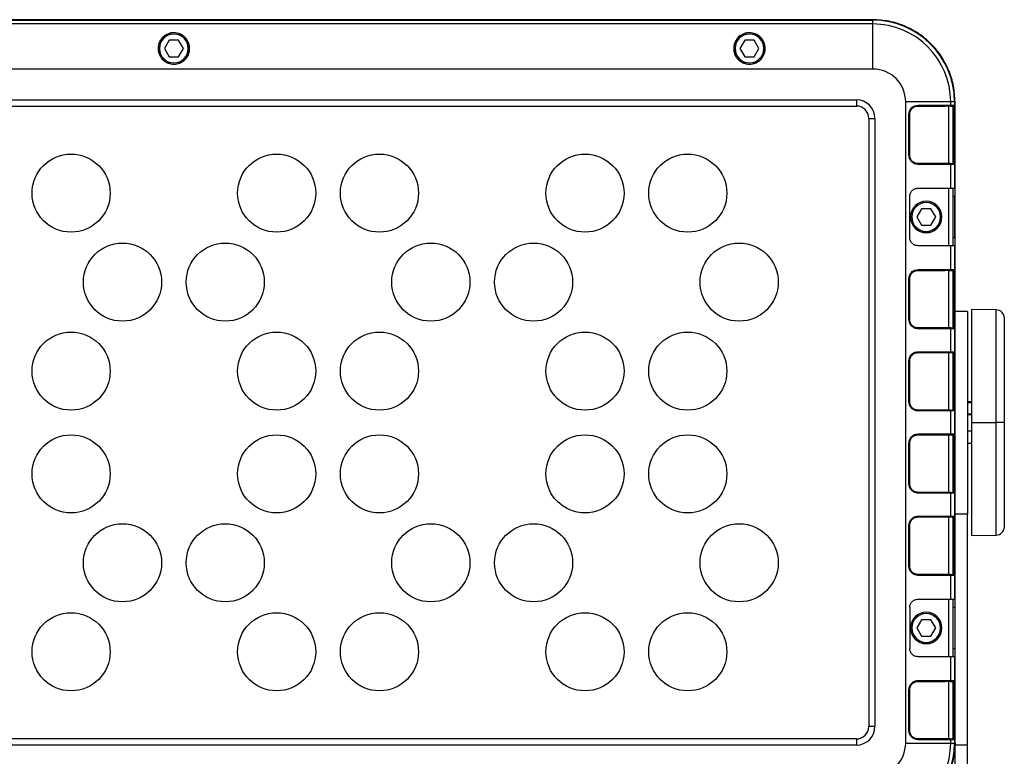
# Model space of a CAD drawing. Header units: millimetres. Extents: x -400 to 1650, y 544 to 1669.
# Tile 8 of 33: x 210 to 449, y 1008 to 1187. Entities that reach past the tile are written whole.
import ezdxf

# ---------------------------------------------------------------- set-up
doc = ezdxf.new("R2010")
doc.units = ezdxf.units.MM

# ---------------------------------------------------------------- blocks, each defined once
blk = doc.blocks.new('Drawing View8')
at = {"color": 7, "linetype": 'Continuous', "lineweight": 25}
for p, q in [((-19.73, 174.96), (-359.73, 174.96)), ((-359.73, 174.84), (-19.73, 174.84)), ((-19.73, 174.84), (-19.73, 174.96)), ((-19.73, 173.92), (-19.73, 174.84)), ((-19.73, 173.92), (-359.73, 173.92)), ((-19.73, 162.96), (-19.73, 173.92)), ((-193.56, 168.09), (-193.56, 167.96)), ((-193.56, 167.96), (-193.54, 167.96)), ((-190.89, 169.96), (-192.04, 167.96)), ((-192.04, 167.96), (-190.89, 165.96)), ((-188.58, 169.96), (-190.89, 169.96)), ((-187.42, 167.96), (-188.58, 169.96)), ((-188.58, 165.96), (-187.42, 167.96)), ((-185.9, 167.96), (-185.92, 167.96)), ((-185.9, 167.96), (-185.9, 168.09)), ((-53.56, 168.09), (-53.56, 167.96)), ((-53.56, 167.96), (-53.54, 167.96)), ((-50.89, 169.96), (-52.04, 167.96)), ((-52.04, 167.96), (-50.89, 165.96)), ((-48.58, 169.96), (-50.89, 169.96)), ((-47.42, 167.96), (-48.58, 169.96)), ((-48.58, 165.96), (-47.42, 167.96)), ((-45.9, 167.96), (-45.92, 167.96)), ((-45.9, 167.96), (-45.9, 168.09)), ((-190.89, 165.96), (-188.58, 165.96)), ((-50.89, 165.96), (-48.58, 165.96)), ((-19.73, 162.96), (-359.73, 162.96)), ((-355.73, 155.46), (-23.73, 155.46)), ((-355.73, 153.96), (-23.73, 153.96)), ((-23.73, 155.46), (-23.73, 153.96)), ((-11.73, -1.04), (-11.73, 154.96)), ((-0.77, 154.96), (-11.73, 154.96)), ((-8.73, 153.96), (-2.14, 153.96)), ((-8.72, 154.16), (-0.77, 154.16)), ((-2.14, 153.96), (-1.23, 153.98)), ((-1.23, 139.95), (-1.23, 153.98)), ((-0.77, 154.16), (-0.77, 154.96)), ((0.14, 154.96), (-0.77, 154.96)), ((-0.77, 154.16), (0.14, 154.16)), ((-0.23, 153.96), (-0.23, 139.96)), ((0, 153.96), (-0.06, 153.96)), ((0.14, 154.96), (0.14, 154.16)), ((0.27, 154.96), (0.14, 154.96)), ((0.2, 154.16), (0.14, 154.16)), ((0.27, -1.04), (0.27, 154.96)), ((-20.73, 150.96), (-20.73, 2.96)), ((-20.73, 150.96), (-19.23, 150.96)), ((-19.23, 150.96), (-19.23, 2.96)), ((-10.92, 141.96), (-10.92, 151.96)), ((-10.73, 151.96), (-10.92, 151.96)), ((-10.73, 141.96), (-10.73, 151.96)), ((0.02, 151.96), (-0.23, 151.96)), ((0.02, 151.96), (0.02, 141.96)), ((0.22, 151.96), (0.02, 151.96)), ((0.22, 141.96), (0.22, 151.96)), ((-10.92, 141.96), (-10.73, 141.96)), ((-0.23, 141.96), (0.02, 141.96)), ((0.02, 141.96), (0.22, 141.96)), ((-2.14, 139.96), (-8.73, 139.96)), ((-0.77, 139.76), (-8.72, 139.76)), ((-1.23, 139.95), (-2.14, 139.96)), ((-0.77, 133.96), (-0.77, 139.76)), ((0.14, 139.76), (-0.77, 139.76)), ((-0.06, 139.96), (0, 139.96)), ((0.2, 139.76), (0.14, 139.76)), ((0.14, 139.76), (0.14, 133.96)), ((-10.73, 121.96), (-10.73, 131.96)), ((-8.73, 133.96), (-0.77, 133.96)), ((-1.23, 119.96), (-1.23, 133.96)), ((-0.77, 133.96), (0.14, 133.96)), ((-0.23, 133.96), (-0.23, 119.96)), ((0.22, 131.96), (-0.23, 131.96)), ((0.14, 133.96), (0.2, 133.96)), ((0.22, 121.96), (0.22, 131.96)), ((-10.55, 126.96), (-10.54, 126.96)), ((-7.89, 128.96), (-9.04, 126.96)), ((-9.04, 126.96), (-7.89, 124.96)), ((-5.58, 128.96), (-7.89, 128.96)), ((-4.42, 126.96), (-5.58, 128.96)), ((-5.58, 124.96), (-4.42, 126.96)), ((-2.91, 126.96), (-2.92, 126.96)), ((-7.89, 124.96), (-5.58, 124.96)), ((-0.77, 119.96), (-8.73, 119.96)), ((-0.77, 114.16), (-0.77, 119.96)), ((0.14, 119.96), (-0.77, 119.96)), ((-0.23, 121.96), (0.22, 121.96)), ((0.14, 119.96), (0.14, 114.16)), ((0.14, 119.96), (0.2, 119.96)), ((-8.73, 113.96), (-2.14, 113.96)), ((-8.72, 114.16), (-0.77, 114.16)), ((-2.14, 113.96), (-1.23, 113.98)), ((-1.23, 99.95), (-1.23, 113.98)), ((-0.77, 114.16), (0.14, 114.16)), ((-0.23, 113.96), (-0.23, 99.96)), ((0, 113.96), (-0.06, 113.96)), ((0.2, 114.16), (0.14, 114.16)), ((-10.92, 101.96), (-10.92, 111.96)), ((-10.73, 111.96), (-10.92, 111.96)), ((-10.73, 101.96), (-10.73, 111.96)), ((0.02, 111.96), (-0.23, 111.96)), ((0.02, 111.96), (0.02, 101.96)), ((0.22, 111.96), (0.02, 111.96)), ((0.22, 101.96), (0.22, 111.96)), ((3.27, 103.96), (0.27, 103.96)), ((3.27, 103.96), (3.27, 54.63)), ((10.3, 104.36), (4.27, 104.46)), ((4.27, 104.46), (4.27, 76.96)), ((10.3, 77.08), (10.3, 104.36)), ((-10.92, 101.96), (-10.73, 101.96)), ((-0.23, 101.96), (0.02, 101.96)), ((0.02, 101.96), (0.22, 101.96)), ((12.27, 77.07), (12.27, 102.36)), ((-2.14, 99.96), (-8.73, 99.96)), ((-0.77, 99.76), (-8.72, 99.76)), ((-1.23, 99.95), (-2.14, 99.96)), ((-0.77, 94.16), (-0.77, 99.76)), ((0.14, 99.76), (-0.77, 99.76)), ((-0.06, 99.96), (0, 99.96)), ((0.14, 99.76), (0.14, 94.16)), ((0.2, 99.76), (0.14, 99.76)), ((-8.73, 93.96), (-2.14, 93.96)), ((-8.72, 94.16), (-0.77, 94.16)), ((-2.14, 93.96), (-1.23, 93.98)), ((-1.23, 79.95), (-1.23, 93.98)), ((-0.77, 94.16), (0.14, 94.16)), ((-0.23, 93.96), (-0.23, 79.96)), ((0, 93.96), (-0.06, 93.96)), ((0.2, 94.16), (0.14, 94.16)), ((-10.92, 81.96), (-10.92, 91.96)), ((-10.73, 91.96), (-10.92, 91.96)), ((-10.73, 81.96), (-10.73, 91.96)), ((0.02, 91.96), (-0.23, 91.96)), ((0.02, 91.96), (0.02, 81.96)), ((0.22, 91.96), (0.02, 91.96)), ((0.22, 81.96), (0.22, 91.96)), ((-10.92, 81.96), (-10.73, 81.96)), ((-0.23, 81.96), (0.02, 81.96)), ((0.02, 81.96), (0.22, 81.96)), ((4.27, 81.96), (3.27, 81.96)), ((3.27, 81.79), (4.27, 81.79)), ((-2.14, 79.96), (-8.73, 79.96)), ((-0.77, 79.76), (-8.72, 79.76)), ((-1.23, 79.95), (-2.14, 79.96)), ((-0.77, 74.16), (-0.77, 79.76)), ((0.14, 79.76), (-0.77, 79.76)), ((-0.06, 79.96), (0, 79.96)), ((0.14, 79.76), (0.14, 74.16)), ((0.2, 79.76), (0.14, 79.76)), ((4.27, 78.96), (3.27, 78.96)), ((3.27, 78.89), (4.27, 78.89)), ((4.27, 76.96), (10.3, 76.96)), ((4.27, 76.96), (4.27, 49.46)), ((10.3, 76.96), (10.3, 77.08)), ((10.3, 49.57), (10.3, 76.96)), ((12.27, 76.96), (12.27, 77.07)), ((12.27, 51.57), (12.27, 76.96)), ((3.27, 74.96), (4.27, 74.96)), ((-10.92, 61.96), (-10.92, 71.96)), ((-10.73, 71.96), (-10.92, 71.96)), ((-10.73, 61.96), (-10.73, 71.96)), ((-8.73, 73.96), (-2.14, 73.96)), ((-8.72, 74.16), (-0.77, 74.16)), ((-2.14, 73.96), (-1.23, 73.98)), ((-1.23, 59.95), (-1.23, 73.98)), ((-0.77, 74.16), (0.14, 74.16)), ((-0.23, 73.96), (-0.23, 59.96)), ((0.02, 71.96), (-0.23, 71.96)), ((0, 73.96), (-0.06, 73.96)), ((0.02, 71.96), (0.02, 61.96)), ((0.22, 71.96), (0.02, 71.96)), ((0.2, 74.16), (0.14, 74.16)), ((0.22, 61.96), (0.22, 71.96)), ((3.27, 71.96), (4.27, 71.96)), ((-10.92, 61.96), (-10.73, 61.96)), ((-2.14, 59.96), (-8.73, 59.96)), ((-1.23, 59.95), (-2.14, 59.96)), ((-0.23, 61.96), (0.02, 61.96)), ((-0.06, 59.96), (0, 59.96)), ((0.02, 61.96), (0.22, 61.96)), ((-0.77, 59.76), (-8.72, 59.76)), ((-0.77, 54.16), (-0.77, 59.76)), ((0.14, 59.76), (-0.77, 59.76)), ((0.14, 59.76), (0.14, 54.16)), ((0.2, 59.76), (0.14, 59.76)), ((-8.73, 53.96), (-2.14, 53.96)), ((-8.72, 54.16), (-0.77, 54.16)), ((-2.14, 53.96), (-1.23, 53.98)), ((-1.23, 39.95), (-1.23, 53.98)), ((-0.77, 54.16), (0.14, 54.16)), ((-0.23, 53.96), (-0.23, 39.96)), ((0, 53.96), (-0.06, 53.96)), ((0.2, 54.16), (0.14, 54.16)), ((3.27, 54.63), (0.27, 54.63)), ((3.27, -1.54), (3.27, 54.63)), ((-10.92, 41.96), (-10.92, 51.96)), ((-10.73, 51.96), (-10.92, 51.96)), ((-10.73, 41.96), (-10.73, 51.96)), ((0.02, 51.96), (-0.23, 51.96)), ((0.02, 51.96), (0.02, 41.96)), ((0.22, 51.96), (0.02, 51.96)), ((0.22, 41.96), (0.22, 51.96)), ((4.27, 49.46), (10.3, 49.57)), ((-10.92, 41.96), (-10.73, 41.96)), ((-0.23, 41.96), (0.02, 41.96)), ((0.02, 41.96), (0.22, 41.96)), ((-2.14, 39.96), (-8.73, 39.96)), ((-0.77, 39.76), (-8.72, 39.76)), ((-1.23, 39.95), (-2.14, 39.96)), ((-0.77, 33.96), (-0.77, 39.76)), ((0.14, 39.76), (-0.77, 39.76)), ((-0.06, 39.96), (0, 39.96)), ((0.14, 39.76), (0.14, 33.96)), ((0.2, 39.76), (0.14, 39.76)), ((-8.73, 33.96), (-0.77, 33.96)), ((-1.23, 19.96), (-1.23, 33.96)), ((-0.77, 33.96), (0.14, 33.96)), ((-0.23, 33.96), (-0.23, 19.96)), ((0.14, 33.96), (0.2, 33.96)), ((-10.73, 31.96), (-10.73, 21.96)), ((0.22, 31.96), (-0.23, 31.96)), ((0.22, 31.96), (0.22, 21.96)), ((-7.89, 28.96), (-9.04, 26.96)), ((-5.58, 28.96), (-7.89, 28.96)), ((-4.42, 26.96), (-5.58, 28.96)), ((-10.55, 26.96), (-10.54, 26.96)), ((-9.04, 26.96), (-7.89, 24.96)), ((-5.58, 24.96), (-4.42, 26.96)), ((-2.91, 26.96), (-2.92, 26.96)), ((-7.89, 24.96), (-5.58, 24.96)), ((-0.23, 21.96), (0.22, 21.96)), ((-0.77, 19.96), (-8.73, 19.96)), ((-0.77, 14.16), (-0.77, 19.96)), ((0.14, 19.96), (-0.77, 19.96)), ((0.14, 19.96), (0.14, 14.16)), ((0.14, 19.96), (0.2, 19.96)), ((-8.73, 13.96), (-2.14, 13.96)), ((-8.72, 14.16), (-0.77, 14.16)), ((-2.14, 13.96), (-1.23, 13.98)), ((-1.23, -0.05), (-1.23, 13.98)), ((-0.77, 14.16), (0.14, 14.16)), ((-0.23, 13.96), (-0.23, -0.04)), ((0, 13.96), (-0.06, 13.96)), ((0.2, 14.16), (0.14, 14.16)), ((-10.92, 1.96), (-10.92, 11.96)), ((-10.73, 11.96), (-10.92, 11.96)), ((-10.73, 1.96), (-10.73, 11.96)), ((0.02, 11.96), (-0.23, 11.96)), ((0.02, 11.96), (0.02, 1.96)), ((0.22, 11.96), (0.02, 11.96)), ((0.22, 1.96), (0.22, 11.96)), ((-19.23, 2.96), (-20.73, 2.96)), ((-10.92, 1.96), (-10.73, 1.96)), ((-0.23, 1.96), (0.02, 1.96)), ((0.02, 1.96), (0.22, 1.96)), ((-23.73, -0.04), (-355.73, -0.04)), ((-23.73, -1.54), (-355.73, -1.54)), ((-23.73, -0.04), (-23.73, -1.54)), ((-11.73, -1.04), (-0.77, -1.04)), ((-2.14, -0.04), (-8.73, -0.04)), ((-0.77, -0.24), (-8.72, -0.24)), ((-1.23, -0.05), (-2.14, -0.04)), ((-0.77, -1.04), (-0.77, -0.24)), ((0.14, -0.24), (-0.77, -0.24)), ((-0.77, -1.04), (0.14, -1.04)), ((-0.06, -0.04), (0, -0.04)), ((0.14, -0.24), (0.14, -1.04)), ((0.2, -0.24), (0.14, -0.24)), ((0.14, -1.04), (0.27, -1.04)), ((0.27, -1.04), (0.27, -1.54)), ((3.27, -1.54), (0.27, -1.54)), ((0.27, -73.04), (0.27, -1.54)), ((3.27, -73.04), (3.27, -1.54))]:
    blk.add_line(p, q, dxfattribs=at)
at = {"color": 7, "linetype": 'Continuous', "lineweight": 25, "flags": 128}
blk.add_lwpolyline([(12.27, 76.96), (12.23, 76.96), (12.12, 76.96), (11.94, 76.96), (11.69, 76.96), (11.4, 76.96), (11.06, 76.96), (10.69, 76.96), (10.3, 76.96)], dxfattribs=at)
at = {"color": 7, "linetype": 'Continuous', "lineweight": 25}
for centre in [(-214.73, 132.76), (-164.73, 132.76), (-139.73, 132.76), (-89.73, 132.76), (-64.73, 132.76), (-202.23, 111.11), (-177.23, 111.11), (-127.23, 111.11), (-102.23, 111.11), (-52.23, 111.11), (-214.73, 89.46), (-164.73, 89.46), (-139.73, 89.46), (-89.73, 89.46), (-64.73, 89.46), (-214.73, 64.46), (-164.73, 64.46), (-139.73, 64.46), (-89.73, 64.46), (-64.73, 64.46), (-202.23, 42.81), (-177.23, 42.81), (-127.23, 42.81), (-102.23, 42.81), (-52.23, 42.81), (-214.73, 21.16), (-164.73, 21.16), (-139.73, 21.16), (-89.73, 21.16), (-64.73, 21.16)]:
    blk.add_circle(centre, 9.5, dxfattribs=at)
for centre, radius, start, end in [((-19.73, 154.96), 19.88, 360, 90), ((-19.73, 154.96), 18.96, 0, 90), ((-189.73, 167.96), 3.81, 360, 180), ((-189.73, 167.96), 3.5, 0, 180), ((-49.73, 167.96), 3.81, 360, 180), ((-49.73, 167.96), 3.5, 0, 180), ((-189.73, 167.96), 3.81, 180, 360), ((-189.73, 167.96), 3.5, 180, 0), ((-49.73, 167.96), 3.81, 180, 360), ((-49.73, 167.96), 3.5, 180, 0), ((-19.73, 154.96), 8, 0, 90), ((-23.73, 150.96), 4.5, 0, 90), ((-23.73, 150.96), 3, 360, 90), ((-9.33, 154.11), 0.617, 345.8859, 4.6195), ((-0.06, 154.16), 0.2, 270.0012, 0.001), ((0, 154.16), 0.2, 270.0011, 0.0003), ((-9.33, 139.81), 0.617, 355.3805, 14.1141), ((-0.06, 139.76), 0.2, 359.9989, 89.9988), ((0, 139.76), 0.2, 359.9996, 89.9989), ((-6.73, 126.96), 3.82, 0, 180), ((-6.73, 126.96), 3.81, 360, 180), ((-6.73, 126.96), 3.5, 0, 180), ((-6.73, 126.96), 3.82, 180, 0), ((-6.73, 126.96), 3.81, 180, 360), ((-6.73, 126.96), 3.5, 180, 0), ((-9.33, 114.11), 0.617, 345.8859, 4.6195), ((-0.06, 114.16), 0.2, 270.0012, 0.001), ((0, 114.16), 0.2, 270.0011, 0.0003), ((10.27, 102.36), 2, 0, 89), ((-9.33, 99.81), 0.617, 355.3805, 14.1141), ((-0.06, 99.76), 0.2, 359.9989, 89.9988), ((0, 99.76), 0.2, 359.9996, 89.9989), ((-9.33, 94.11), 0.617, 345.8859, 4.6195), ((-0.06, 94.16), 0.2, 270.0012, 0.001), ((0, 94.16), 0.2, 270.0011, 0.0003), ((-9.33, 79.81), 0.617, 355.3805, 14.1141), ((-0.06, 79.76), 0.2, 359.9989, 89.9988), ((0, 79.76), 0.2, 359.9996, 89.9989), ((-9.33, 74.11), 0.617, 345.8859, 4.6195), ((-0.06, 74.16), 0.2, 270.0012, 0.001), ((0, 74.16), 0.2, 270.0011, 0.0003), ((-9.33, 59.81), 0.617, 355.3805, 14.114), ((-0.06, 59.76), 0.2, 359.9989, 89.9988), ((0, 59.76), 0.2, 359.9996, 89.9989), ((-9.33, 54.11), 0.617, 345.8859, 4.6195), ((-0.06, 54.16), 0.2, 270.0012, 0.001), ((0, 54.16), 0.2, 270.0011, 0.0003), ((10.27, 51.57), 2, 271, 0), ((-9.33, 39.81), 0.617, 355.3805, 14.114), ((-0.06, 39.76), 0.2, 359.9989, 89.9988), ((0, 39.76), 0.2, 359.9996, 89.9989), ((-6.73, 26.96), 3.82, 0, 180), ((-6.73, 26.96), 3.81, 360, 180), ((-6.73, 26.96), 3.5, 0, 180), ((-6.73, 26.96), 3.82, 180, 0), ((-6.73, 26.96), 3.81, 180, 360), ((-6.73, 26.96), 3.5, 180, 0), ((-9.33, 14.11), 0.617, 345.8859, 4.6195), ((-0.06, 14.16), 0.2, 270.0012, 0.001), ((0, 14.16), 0.2, 270.0011, 0.0003), ((-23.73, 2.96), 4.5, 270, 360), ((-23.73, 2.96), 3, 270, 360), ((-19.73, -1.04), 8, 270, 0), ((-19.73, -1.04), 18.96, 270, 0), ((-19.73, -1.04), 19.88, 270, 0), ((-9.33, -0.19), 0.617, 355.3805, 14.114), ((-0.06, -0.24), 0.2, 359.9989, 89.9988), ((0, -0.24), 0.2, 359.9996, 89.9989)]:
    blk.add_arc(centre, radius, start, end, dxfattribs=at)
for points in [[(0.27, 154.96), (0.19, 156.27), (0.04, 158.89), (-1.14, 162.67), (-2.99, 166.15), (-5.5, 169.2), (-8.55, 171.7), (-12.03, 173.55), (-15.81, 174.74), (-18.42, 174.89), (-19.73, 174.96)], [(-19.73, -21.04), (-18.42, -20.96), (-15.81, -20.81), (-12.03, -19.62), (-8.55, -17.78), (-5.5, -15.27), (-2.99, -12.22), (-1.14, -8.74), (0.04, -4.96), (0.19, -2.35), (0.27, -1.04)]]:
    blk.add_open_spline(points, degree=3, dxfattribs=at)
for points, knots in [([(-185.9, 168.09), (-185.93, 168.38), (-185.99, 168.93), (-186.35, 169.84), (-187.04, 170.8), (-188.22, 171.58), (-189.67, 171.88), (-191.13, 171.63), (-192.36, 170.87), (-193.09, 169.9), (-193.47, 168.96), (-193.53, 168.39), (-193.56, 168.09)], [0, 0, 0, 0, 0.075238, 0.141544, 0.247013, 0.37395, 0.494323, 0.616289, 0.744426, 0.853529, 0.922142, 1, 1, 1, 1]), ([(-45.9, 168.09), (-45.93, 168.38), (-45.99, 168.93), (-46.35, 169.84), (-47.04, 170.8), (-48.22, 171.58), (-49.67, 171.88), (-51.13, 171.63), (-52.36, 170.87), (-53.09, 169.9), (-53.47, 168.96), (-53.53, 168.39), (-53.56, 168.09)], [0, 0, 0, 0, 0.075238, 0.141544, 0.247013, 0.37395, 0.494323, 0.616289, 0.744426, 0.853529, 0.922142, 1, 1, 1, 1]), ([(-193.56, 167.96), (-193.54, 167.65), (-193.5, 167.07), (-193.14, 166.12), (-192.58, 165.33), (-191.85, 164.74), (-190.96, 164.27), (-189.73, 164.03), (-188.5, 164.27), (-187.61, 164.74), (-186.88, 165.33), (-186.32, 166.12), (-185.96, 167.07), (-185.92, 167.65), (-185.9, 167.96)], [0, 0, 0, 0, 0.077972, 0.145764, 0.250361, 0.315645, 0.379099, 0.5, 0.620873, 0.684335, 0.749639, 0.854214, 0.922012, 1, 1, 1, 1]), ([(-53.56, 167.96), (-53.54, 167.65), (-53.5, 167.07), (-53.14, 166.12), (-52.58, 165.33), (-51.85, 164.74), (-50.96, 164.27), (-49.73, 164.03), (-48.5, 164.27), (-47.61, 164.74), (-46.88, 165.33), (-46.32, 166.12), (-45.96, 167.07), (-45.92, 167.65), (-45.9, 167.96)], [0, 0, 0, 0, 0.077972, 0.145764, 0.250361, 0.315645, 0.379099, 0.5, 0.620873, 0.684335, 0.749639, 0.854214, 0.922012, 1, 1, 1, 1]), ([(-10.92, 151.96), (-10.87, 152.28), (-10.79, 152.93), (-10.21, 153.65), (-9.48, 154.09), (-8.97, 154.14), (-8.72, 154.16)], [0, 0, 0, 0, 0.277367, 0.557041, 0.777716, 1, 1, 1, 1]), ([(-10.73, 151.96), (-10.7, 152.22), (-10.66, 152.61), (-10.41, 153.07), (-10.08, 153.48), (-9.52, 153.87), (-8.99, 153.93), (-8.73, 153.96)], [0, 0, 0, 0, 0.24283, 0.370037, 0.500772, 0.750292, 1, 1, 1, 1]), ([(-1.23, 153.98), (-1.15, 153.98), (-1, 153.98), (-0.85, 153.97), (-0.78, 153.96)], [0, 0, 0, 0, 0.4967442, 1, 1, 1, 1]), ([(-0.78, 153.96), (-0.78, 153.97), (-0.78, 153.97), (-0.78, 154.01), (-0.77, 154.06), (-0.77, 154.1), (-0.77, 154.14), (-0.77, 154.16)], [0, 0, 0, 0, 0.250687, 0.498649, 0.646221, 0.779116, 1, 1, 1, 1]), ([(-0.78, 153.96), (-0.68, 153.96), (-0.49, 153.96), (-0.25, 153.96), (-0.13, 153.96), (-0.09, 153.96), (-0.07, 153.96), (-0.06, 153.96), (-0.06, 153.96)], [0, 0, 0, 0, 0.261962, 0.504286, 0.742876, 0.824205, 0.867145, 1, 1, 1, 1]), ([(0.14, 153.98), (0.13, 153.97), (0.11, 153.96), (0.08, 153.94), (0.04, 153.93), (0.01, 153.93), (0, 153.93)], [0, 0, 0, 0, 0.262982, 0.520406, 0.767333, 1, 1, 1, 1]), ([(0, 153.96), (0, 153.95), (0, 153.93), (0.01, 153.81), (0.01, 153.76)], [0, 0, 0, 0, 0.534271, 1, 1, 1, 1]), ([(0.01, 153.76), (0.01, 153.64), (0.01, 153.46), (0.01, 153.07), (0.02, 152.61), (0.02, 152.22), (0.02, 151.96)], [0, 0, 0, 0, 0.295834, 0.479485, 0.658324, 1, 1, 1, 1]), ([(0.15, 153.68), (0.17, 153.71), (0.2, 153.77), (0.21, 153.84), (0.21, 153.87)], [0, 0, 0, 0, 0.508769, 1, 1, 1, 1]), ([(0.22, 151.96), (0.22, 152.29), (0.22, 152.93), (0.21, 153.65), (0.2, 154.09), (0.2, 154.14), (0.2, 154.16)], [0, 0, 0, 0, 0.281253, 0.558809, 0.777143, 1, 1, 1, 1]), ([(-8.72, 139.76), (-9.01, 139.79), (-9.44, 139.84), (-9.96, 140.13), (-10.29, 140.42), (-10.58, 140.75), (-10.84, 141.26), (-10.89, 141.68), (-10.92, 141.96)], [0, 0, 0, 0, 0.252571, 0.375408, 0.507551, 0.63797, 0.756551, 1, 1, 1, 1]), ([(-8.73, 139.96), (-8.99, 139.99), (-9.52, 140.05), (-10.08, 140.44), (-10.41, 140.85), (-10.66, 141.32), (-10.7, 141.71), (-10.73, 141.96)], [0, 0, 0, 0, 0.249994, 0.499676, 0.630262, 0.757345, 1, 1, 1, 1]), ([(0.02, 141.96), (0.02, 141.71), (0.02, 141.32), (0.01, 140.86), (0.01, 140.47), (0.01, 140.28), (0.01, 140.17)], [0, 0, 0, 0, 0.341699, 0.520506, 0.704097, 1, 1, 1, 1]), ([(0.2, 139.76), (0.2, 139.8), (0.21, 139.89), (0.21, 140.48), (0.22, 141.2), (0.22, 141.71), (0.22, 141.96)], [0, 0, 0, 0, 0.281253, 0.55881, 0.777142, 1, 1, 1, 1]), ([(-0.78, 139.96), (-0.85, 139.96), (-1, 139.95), (-1.15, 139.95), (-1.23, 139.95)], [0, 0, 0, 0, 0.5092759, 1, 1, 1, 1]), ([(-0.78, 139.96), (-0.78, 139.96), (-0.78, 139.95), (-0.78, 139.91), (-0.77, 139.87), (-0.77, 139.82), (-0.77, 139.79), (-0.77, 139.76)], [0, 0, 0, 0, 0.2502609, 0.4986802, 0.6412339, 0.7724597, 1, 1, 1, 1]), ([(-0.78, 139.96), (-0.68, 139.96), (-0.49, 139.96), (-0.26, 139.96), (-0.09, 139.96), (-0.07, 139.96), (-0.06, 139.96)], [0, 0, 0, 0, 0.25044, 0.503712, 0.754302, 1, 1, 1, 1]), ([(0.01, 140.17), (0.01, 140.11), (0, 139.99), (0, 139.97), (0, 139.96)], [0, 0, 0, 0, 0.465755, 1, 1, 1, 1]), ([(0, 140), (0.01, 140), (0.04, 140), (0.08, 139.99), (0.11, 139.97), (0.13, 139.95), (0.14, 139.94)], [0, 0, 0, 0, 0.232674, 0.479597, 0.737015, 1, 1, 1, 1]), ([(0.21, 140.12), (0.21, 140.13), (0.21, 140.15), (0.2, 140.19), (0.18, 140.22), (0.16, 140.24), (0.15, 140.25)], [0, 0, 0, 0, 0.195908, 0.454771, 0.724493, 1, 1, 1, 1]), ([(-10.73, 131.96), (-10.71, 132.23), (-10.65, 132.75), (-10.18, 133.41), (-9.52, 133.88), (-9, 133.94), (-8.73, 133.96)], [0, 0, 0, 0, 0.249788, 0.499764, 0.749789, 1, 1, 1, 1]), ([(0.2, 133.96), (0.2, 133.96), (0.2, 133.94), (0.21, 133.78), (0.21, 133.4), (0.21, 132.9), (0.22, 132.4), (0.22, 132.11), (0.22, 131.96)], [0, 0, 0, 0, 0.140978, 0.271855, 0.5, 0.728143, 0.858916, 1, 1, 1, 1]), ([(-8.73, 119.96), (-9, 119.99), (-9.52, 120.04), (-10.17, 120.52), (-10.65, 121.17), (-10.71, 121.7), (-10.73, 121.96)], [0, 0, 0, 0, 0.25014, 0.500225, 0.750141, 1, 1, 1, 1]), ([(0.22, 121.96), (0.22, 121.81), (0.22, 121.53), (0.21, 121.02), (0.21, 120.52), (0.21, 120.15), (0.2, 119.98), (0.2, 119.97), (0.2, 119.96)], [0, 0, 0, 0, 0.1409764, 0.2718518, 0.4999953, 0.7281407, 0.8589148, 1, 1, 1, 1]), ([(-10.92, 111.96), (-10.87, 112.28), (-10.79, 112.93), (-10.21, 113.65), (-9.48, 114.09), (-8.97, 114.14), (-8.72, 114.16)], [0, 0, 0, 0, 0.277367, 0.557041, 0.777716, 1, 1, 1, 1]), ([(-10.73, 111.96), (-10.7, 112.22), (-10.66, 112.61), (-10.41, 113.07), (-10.08, 113.48), (-9.52, 113.87), (-8.99, 113.93), (-8.73, 113.96)], [0, 0, 0, 0, 0.24283, 0.370037, 0.500772, 0.750292, 1, 1, 1, 1]), ([(-1.23, 113.98), (-1.15, 113.98), (-1, 113.98), (-0.85, 113.97), (-0.78, 113.96)], [0, 0, 0, 0, 0.496744, 1, 1, 1, 1]), ([(-0.78, 113.96), (-0.78, 113.97), (-0.78, 113.97), (-0.78, 114.01), (-0.77, 114.06), (-0.77, 114.1), (-0.77, 114.14), (-0.77, 114.16)], [0, 0, 0, 0, 0.250687, 0.498649, 0.646221, 0.779116, 1, 1, 1, 1]), ([(-0.78, 113.96), (-0.68, 113.96), (-0.49, 113.96), (-0.25, 113.96), (-0.13, 113.96), (-0.09, 113.96), (-0.07, 113.96), (-0.06, 113.96), (-0.06, 113.96)], [0, 0, 0, 0, 0.261962, 0.504286, 0.742876, 0.824205, 0.867145, 1, 1, 1, 1]), ([(0.14, 113.98), (0.13, 113.97), (0.11, 113.96), (0.08, 113.94), (0.04, 113.93), (0.01, 113.93), (0, 113.93)], [0, 0, 0, 0, 0.262982, 0.520406, 0.767333, 1, 1, 1, 1]), ([(0, 113.96), (0, 113.95), (0, 113.93), (0.01, 113.81), (0.01, 113.76)], [0, 0, 0, 0, 0.534271, 1, 1, 1, 1]), ([(0.01, 113.76), (0.01, 113.64), (0.01, 113.46), (0.01, 113.07), (0.02, 112.61), (0.02, 112.22), (0.02, 111.96)], [0, 0, 0, 0, 0.2958336, 0.4794851, 0.6583244, 1, 1, 1, 1]), ([(0.15, 113.68), (0.17, 113.71), (0.2, 113.77), (0.21, 113.84), (0.21, 113.87)], [0, 0, 0, 0, 0.5087691, 1, 1, 1, 1]), ([(0.22, 111.96), (0.22, 112.29), (0.22, 112.93), (0.21, 113.65), (0.2, 114.09), (0.2, 114.14), (0.2, 114.16)], [0, 0, 0, 0, 0.281253, 0.558809, 0.777143, 1, 1, 1, 1]), ([(-8.72, 99.76), (-9.01, 99.79), (-9.44, 99.84), (-9.96, 100.13), (-10.29, 100.42), (-10.58, 100.75), (-10.84, 101.26), (-10.89, 101.68), (-10.92, 101.96)], [0, 0, 0, 0, 0.252571, 0.375408, 0.507551, 0.63797, 0.756551, 1, 1, 1, 1]), ([(-8.73, 99.96), (-8.99, 99.99), (-9.52, 100.05), (-10.08, 100.44), (-10.41, 100.85), (-10.66, 101.32), (-10.7, 101.71), (-10.73, 101.96)], [0, 0, 0, 0, 0.249994, 0.499676, 0.630262, 0.757345, 1, 1, 1, 1]), ([(0.02, 101.96), (0.02, 101.71), (0.02, 101.32), (0.01, 100.86), (0.01, 100.47), (0.01, 100.28), (0.01, 100.17)], [0, 0, 0, 0, 0.341699, 0.520506, 0.704097, 1, 1, 1, 1]), ([(0.2, 99.76), (0.2, 99.8), (0.21, 99.89), (0.21, 100.48), (0.22, 101.2), (0.22, 101.71), (0.22, 101.96)], [0, 0, 0, 0, 0.281253, 0.55881, 0.777142, 1, 1, 1, 1]), ([(-0.78, 99.96), (-0.85, 99.96), (-1, 99.95), (-1.15, 99.95), (-1.23, 99.95)], [0, 0, 0, 0, 0.5092759, 1, 1, 1, 1]), ([(-0.78, 99.96), (-0.78, 99.96), (-0.78, 99.95), (-0.78, 99.91), (-0.77, 99.87), (-0.77, 99.82), (-0.77, 99.79), (-0.77, 99.76)], [0, 0, 0, 0, 0.250261, 0.49868, 0.641234, 0.77246, 1, 1, 1, 1]), ([(-0.78, 99.96), (-0.68, 99.96), (-0.49, 99.96), (-0.26, 99.96), (-0.09, 99.96), (-0.07, 99.96), (-0.06, 99.96)], [0, 0, 0, 0, 0.25044, 0.503712, 0.754302, 1, 1, 1, 1]), ([(0.01, 100.17), (0.01, 100.11), (0, 99.99), (0, 99.97), (0, 99.96)], [0, 0, 0, 0, 0.465755, 1, 1, 1, 1]), ([(0, 100), (0.01, 100), (0.04, 100), (0.08, 99.99), (0.11, 99.97), (0.13, 99.95), (0.14, 99.94)], [0, 0, 0, 0, 0.232674, 0.479597, 0.737015, 1, 1, 1, 1]), ([(0.21, 100.12), (0.21, 100.13), (0.21, 100.15), (0.2, 100.19), (0.18, 100.22), (0.16, 100.24), (0.15, 100.25)], [0, 0, 0, 0, 0.195908, 0.454771, 0.724493, 1, 1, 1, 1]), ([(-10.92, 91.96), (-10.87, 92.28), (-10.79, 92.93), (-10.21, 93.65), (-9.48, 94.09), (-8.97, 94.14), (-8.72, 94.16)], [0, 0, 0, 0, 0.277367, 0.557041, 0.777716, 1, 1, 1, 1]), ([(-10.73, 91.96), (-10.7, 92.22), (-10.66, 92.61), (-10.41, 93.07), (-10.08, 93.48), (-9.52, 93.87), (-8.99, 93.93), (-8.73, 93.96)], [0, 0, 0, 0, 0.24283, 0.370037, 0.500772, 0.750292, 1, 1, 1, 1]), ([(-1.23, 93.98), (-1.15, 93.98), (-1, 93.98), (-0.85, 93.97), (-0.78, 93.96)], [0, 0, 0, 0, 0.496744, 1, 1, 1, 1]), ([(-0.78, 93.96), (-0.78, 93.97), (-0.78, 93.97), (-0.78, 94.01), (-0.77, 94.06), (-0.77, 94.1), (-0.77, 94.14), (-0.77, 94.16)], [0, 0, 0, 0, 0.250687, 0.498649, 0.646221, 0.779116, 1, 1, 1, 1]), ([(-0.78, 93.96), (-0.68, 93.96), (-0.49, 93.96), (-0.25, 93.96), (-0.13, 93.96), (-0.09, 93.96), (-0.07, 93.96), (-0.06, 93.96), (-0.06, 93.96)], [0, 0, 0, 0, 0.261962, 0.504286, 0.742876, 0.824205, 0.867145, 1, 1, 1, 1]), ([(0.14, 93.98), (0.13, 93.97), (0.11, 93.96), (0.08, 93.94), (0.04, 93.93), (0.01, 93.93), (0, 93.93)], [0, 0, 0, 0, 0.262982, 0.520406, 0.767333, 1, 1, 1, 1]), ([(0, 93.96), (0, 93.95), (0, 93.93), (0.01, 93.81), (0.01, 93.76)], [0, 0, 0, 0, 0.534271, 1, 1, 1, 1]), ([(0.01, 93.76), (0.01, 93.64), (0.01, 93.46), (0.01, 93.07), (0.02, 92.61), (0.02, 92.22), (0.02, 91.96)], [0, 0, 0, 0, 0.295834, 0.479485, 0.658324, 1, 1, 1, 1]), ([(0.15, 93.68), (0.17, 93.71), (0.2, 93.77), (0.21, 93.84), (0.21, 93.87)], [0, 0, 0, 0, 0.508769, 1, 1, 1, 1]), ([(0.22, 91.96), (0.22, 92.29), (0.22, 92.93), (0.21, 93.65), (0.2, 94.09), (0.2, 94.14), (0.2, 94.16)], [0, 0, 0, 0, 0.281253, 0.558809, 0.777143, 1, 1, 1, 1]), ([(-8.72, 79.76), (-9.01, 79.79), (-9.44, 79.84), (-9.96, 80.13), (-10.29, 80.42), (-10.58, 80.75), (-10.84, 81.26), (-10.89, 81.68), (-10.92, 81.96)], [0, 0, 0, 0, 0.252571, 0.375408, 0.507551, 0.63797, 0.756551, 1, 1, 1, 1]), ([(-8.73, 79.96), (-8.99, 79.99), (-9.52, 80.05), (-10.08, 80.44), (-10.41, 80.85), (-10.66, 81.32), (-10.7, 81.71), (-10.73, 81.96)], [0, 0, 0, 0, 0.249994, 0.499676, 0.630262, 0.757345, 1, 1, 1, 1]), ([(0.02, 81.96), (0.02, 81.71), (0.02, 81.32), (0.01, 80.86), (0.01, 80.47), (0.01, 80.28), (0.01, 80.17)], [0, 0, 0, 0, 0.341699, 0.520506, 0.704097, 1, 1, 1, 1]), ([(0.2, 79.76), (0.2, 79.8), (0.21, 79.89), (0.21, 80.48), (0.22, 81.2), (0.22, 81.71), (0.22, 81.96)], [0, 0, 0, 0, 0.2812531, 0.5588096, 0.7771422, 1, 1, 1, 1]), ([(-0.78, 79.96), (-0.85, 79.96), (-1, 79.95), (-1.15, 79.95), (-1.23, 79.95)], [0, 0, 0, 0, 0.509276, 1, 1, 1, 1]), ([(-0.78, 79.96), (-0.78, 79.96), (-0.78, 79.95), (-0.78, 79.91), (-0.77, 79.87), (-0.77, 79.82), (-0.77, 79.79), (-0.77, 79.76)], [0, 0, 0, 0, 0.250261, 0.49868, 0.641234, 0.77246, 1, 1, 1, 1]), ([(-0.78, 79.96), (-0.68, 79.96), (-0.49, 79.96), (-0.26, 79.96), (-0.09, 79.96), (-0.07, 79.96), (-0.06, 79.96)], [0, 0, 0, 0, 0.25044, 0.503712, 0.754302, 1, 1, 1, 1]), ([(0.01, 80.17), (0.01, 80.11), (0, 79.99), (0, 79.97), (0, 79.96)], [0, 0, 0, 0, 0.465755, 1, 1, 1, 1]), ([(0, 80), (0.01, 80), (0.04, 80), (0.08, 79.99), (0.11, 79.97), (0.13, 79.95), (0.14, 79.94)], [0, 0, 0, 0, 0.232674, 0.479597, 0.737015, 1, 1, 1, 1]), ([(0.21, 80.12), (0.21, 80.13), (0.21, 80.15), (0.2, 80.19), (0.18, 80.22), (0.16, 80.24), (0.15, 80.25)], [0, 0, 0, 0, 0.195908, 0.454771, 0.724493, 1, 1, 1, 1]), ([(-10.92, 71.96), (-10.88, 72.25), (-10.84, 72.68), (-10.56, 73.19), (-10.27, 73.53), (-9.93, 73.82), (-9.42, 74.09), (-9, 74.13), (-8.72, 74.16)], [0, 0, 0, 0, 0.250041, 0.369127, 0.501409, 0.633773, 0.753025, 1, 1, 1, 1]), ([(-10.73, 71.96), (-10.7, 72.22), (-10.66, 72.61), (-10.41, 73.07), (-10.08, 73.48), (-9.52, 73.87), (-8.99, 73.93), (-8.73, 73.96)], [0, 0, 0, 0, 0.242819, 0.370022, 0.500756, 0.75037, 1, 1, 1, 1]), ([(-1.23, 73.98), (-1.15, 73.98), (-1, 73.98), (-0.85, 73.97), (-0.78, 73.96)], [0, 0, 0, 0, 0.489998, 1, 1, 1, 1]), ([(-0.78, 73.96), (-0.78, 73.97), (-0.78, 73.97), (-0.78, 74.01), (-0.77, 74.06), (-0.77, 74.1), (-0.77, 74.14), (-0.77, 74.16)], [0, 0, 0, 0, 0.2506854, 0.4986188, 0.6463816, 0.7793457, 1, 1, 1, 1]), ([(-0.78, 73.96), (-0.68, 73.96), (-0.49, 73.96), (-0.25, 73.96), (-0.13, 73.96), (-0.09, 73.96), (-0.07, 73.96), (-0.06, 73.96), (-0.06, 73.96)], [0, 0, 0, 0, 0.261949, 0.504268, 0.742863, 0.824191, 0.867138, 1, 1, 1, 1]), ([(0.14, 73.98), (0.13, 73.97), (0.11, 73.96), (0.08, 73.94), (0.04, 73.93), (0.01, 73.93), (0, 73.93)], [0, 0, 0, 0, 0.262982, 0.520406, 0.767333, 1, 1, 1, 1]), ([(0, 73.96), (0, 73.95), (0, 73.93), (0.01, 73.81), (0.01, 73.76)], [0, 0, 0, 0, 0.534271, 1, 1, 1, 1]), ([(0.01, 73.76), (0.01, 73.64), (0.01, 73.46), (0.01, 73.07), (0.02, 72.61), (0.02, 72.22), (0.02, 71.96)], [0, 0, 0, 0, 0.295833, 0.479485, 0.658324, 1, 1, 1, 1]), ([(0.15, 73.68), (0.17, 73.71), (0.2, 73.77), (0.21, 73.84), (0.21, 73.87)], [0, 0, 0, 0, 0.508769, 1, 1, 1, 1]), ([(0.22, 71.96), (0.22, 72.29), (0.22, 72.93), (0.21, 73.65), (0.2, 74.09), (0.2, 74.14), (0.2, 74.16)], [0, 0, 0, 0, 0.281253, 0.558809, 0.777143, 1, 1, 1, 1]), ([(-8.72, 59.76), (-9.04, 59.8), (-9.68, 59.89), (-10.4, 60.47), (-10.84, 61.2), (-10.89, 61.71), (-10.92, 61.96)], [0, 0, 0, 0, 0.278922, 0.559626, 0.779507, 1, 1, 1, 1]), ([(-8.73, 59.96), (-8.99, 59.99), (-9.52, 60.05), (-10.08, 60.44), (-10.41, 60.85), (-10.66, 61.32), (-10.7, 61.71), (-10.73, 61.96)], [0, 0, 0, 0, 0.249915, 0.499654, 0.630284, 0.757385, 1, 1, 1, 1]), ([(-0.78, 59.96), (-0.85, 59.96), (-1, 59.95), (-1.15, 59.95), (-1.23, 59.95)], [0, 0, 0, 0, 0.503299, 1, 1, 1, 1]), ([(-0.78, 59.96), (-0.78, 59.96), (-0.78, 59.95), (-0.78, 59.91), (-0.77, 59.87), (-0.77, 59.82), (-0.77, 59.79), (-0.77, 59.76)], [0, 0, 0, 0, 0.250261, 0.49868, 0.641234, 0.77246, 1, 1, 1, 1]), ([(-0.78, 59.96), (-0.68, 59.96), (-0.49, 59.96), (-0.26, 59.96), (-0.09, 59.96), (-0.07, 59.96), (-0.06, 59.96)], [0, 0, 0, 0, 0.25044, 0.503712, 0.754302, 1, 1, 1, 1]), ([(0.01, 60.17), (0.01, 60.11), (0, 59.99), (0, 59.97), (0, 59.96)], [0, 0, 0, 0, 0.465755, 1, 1, 1, 1]), ([(0, 60), (0.01, 60), (0.04, 60), (0.08, 59.99), (0.11, 59.97), (0.13, 59.95), (0.14, 59.94)], [0, 0, 0, 0, 0.232674, 0.479597, 0.737015, 1, 1, 1, 1]), ([(0.02, 61.96), (0.02, 61.71), (0.02, 61.32), (0.01, 60.86), (0.01, 60.47), (0.01, 60.28), (0.01, 60.17)], [0, 0, 0, 0, 0.341699, 0.520506, 0.704097, 1, 1, 1, 1]), ([(0.21, 60.12), (0.21, 60.13), (0.21, 60.15), (0.2, 60.19), (0.18, 60.22), (0.16, 60.24), (0.15, 60.25)], [0, 0, 0, 0, 0.195908, 0.454771, 0.724493, 1, 1, 1, 1]), ([(0.2, 59.76), (0.2, 59.8), (0.21, 59.89), (0.21, 60.48), (0.22, 61.2), (0.22, 61.71), (0.22, 61.96)], [0, 0, 0, 0, 0.2812531, 0.5588096, 0.7771422, 1, 1, 1, 1]), ([(-10.92, 51.96), (-10.88, 52.25), (-10.84, 52.68), (-10.56, 53.19), (-10.27, 53.53), (-9.93, 53.82), (-9.42, 54.09), (-9, 54.13), (-8.72, 54.16)], [0, 0, 0, 0, 0.2500411, 0.3691266, 0.5014085, 0.6337731, 0.7530251, 1, 1, 1, 1]), ([(-10.73, 51.96), (-10.7, 52.22), (-10.66, 52.61), (-10.41, 53.07), (-10.08, 53.48), (-9.52, 53.87), (-8.99, 53.93), (-8.73, 53.96)], [0, 0, 0, 0, 0.242819, 0.370022, 0.500756, 0.75037, 1, 1, 1, 1]), ([(-1.23, 53.98), (-1.15, 53.98), (-1, 53.98), (-0.85, 53.97), (-0.78, 53.96)], [0, 0, 0, 0, 0.489998, 1, 1, 1, 1]), ([(-0.78, 53.96), (-0.78, 53.97), (-0.78, 53.97), (-0.78, 54.01), (-0.77, 54.06), (-0.77, 54.1), (-0.77, 54.14), (-0.77, 54.16)], [0, 0, 0, 0, 0.250685, 0.498619, 0.646382, 0.779346, 1, 1, 1, 1]), ([(-0.78, 53.96), (-0.68, 53.96), (-0.49, 53.96), (-0.25, 53.96), (-0.13, 53.96), (-0.09, 53.96), (-0.07, 53.96), (-0.06, 53.96), (-0.06, 53.96)], [0, 0, 0, 0, 0.261949, 0.504268, 0.742863, 0.824191, 0.867138, 1, 1, 1, 1]), ([(0.14, 53.98), (0.13, 53.97), (0.11, 53.96), (0.08, 53.94), (0.04, 53.93), (0.01, 53.93), (0, 53.93)], [0, 0, 0, 0, 0.2629821, 0.5204059, 0.7673332, 1, 1, 1, 1]), ([(0, 53.96), (0, 53.95), (0, 53.93), (0.01, 53.81), (0.01, 53.76)], [0, 0, 0, 0, 0.534271, 1, 1, 1, 1]), ([(0.01, 53.76), (0.01, 53.64), (0.01, 53.46), (0.01, 53.07), (0.02, 52.61), (0.02, 52.22), (0.02, 51.96)], [0, 0, 0, 0, 0.295833, 0.479485, 0.658324, 1, 1, 1, 1]), ([(0.15, 53.68), (0.17, 53.71), (0.2, 53.77), (0.21, 53.84), (0.21, 53.87)], [0, 0, 0, 0, 0.5087691, 1, 1, 1, 1]), ([(0.22, 51.96), (0.22, 52.29), (0.22, 52.93), (0.21, 53.65), (0.2, 54.09), (0.2, 54.14), (0.2, 54.16)], [0, 0, 0, 0, 0.281253, 0.558809, 0.777143, 1, 1, 1, 1]), ([(-8.72, 39.76), (-9.04, 39.8), (-9.68, 39.89), (-10.4, 40.47), (-10.84, 41.2), (-10.89, 41.71), (-10.92, 41.96)], [0, 0, 0, 0, 0.2789223, 0.5596257, 0.7795067, 1, 1, 1, 1]), ([(-8.73, 39.96), (-8.99, 39.99), (-9.52, 40.05), (-10.08, 40.44), (-10.41, 40.85), (-10.66, 41.32), (-10.7, 41.71), (-10.73, 41.96)], [0, 0, 0, 0, 0.249915, 0.499654, 0.630284, 0.757385, 1, 1, 1, 1]), ([(0.02, 41.96), (0.02, 41.71), (0.02, 41.32), (0.01, 40.86), (0.01, 40.47), (0.01, 40.28), (0.01, 40.17)], [0, 0, 0, 0, 0.341699, 0.520506, 0.704097, 1, 1, 1, 1]), ([(0.2, 39.76), (0.2, 39.8), (0.21, 39.89), (0.21, 40.48), (0.22, 41.2), (0.22, 41.71), (0.22, 41.96)], [0, 0, 0, 0, 0.281253, 0.55881, 0.777142, 1, 1, 1, 1]), ([(-0.78, 39.96), (-0.85, 39.96), (-1, 39.95), (-1.15, 39.95), (-1.23, 39.95)], [0, 0, 0, 0, 0.503299, 1, 1, 1, 1]), ([(-0.78, 39.96), (-0.78, 39.96), (-0.78, 39.95), (-0.78, 39.91), (-0.77, 39.87), (-0.77, 39.82), (-0.77, 39.79), (-0.77, 39.76)], [0, 0, 0, 0, 0.250261, 0.49868, 0.641234, 0.77246, 1, 1, 1, 1]), ([(-0.78, 39.96), (-0.68, 39.96), (-0.49, 39.96), (-0.26, 39.96), (-0.09, 39.96), (-0.07, 39.96), (-0.06, 39.96)], [0, 0, 0, 0, 0.25044, 0.5037125, 0.7543018, 1, 1, 1, 1]), ([(0.01, 40.17), (0.01, 40.11), (0, 39.99), (0, 39.97), (0, 39.96)], [0, 0, 0, 0, 0.465755, 1, 1, 1, 1]), ([(0, 40), (0.01, 40), (0.04, 40), (0.08, 39.99), (0.11, 39.97), (0.13, 39.95), (0.14, 39.94)], [0, 0, 0, 0, 0.232674, 0.479597, 0.737015, 1, 1, 1, 1]), ([(0.21, 40.12), (0.21, 40.13), (0.21, 40.15), (0.2, 40.19), (0.18, 40.22), (0.16, 40.24), (0.15, 40.25)], [0, 0, 0, 0, 0.195908, 0.454771, 0.724493, 1, 1, 1, 1]), ([(-10.73, 31.96), (-10.71, 32.23), (-10.65, 32.75), (-10.18, 33.41), (-9.52, 33.88), (-9, 33.94), (-8.73, 33.96)], [0, 0, 0, 0, 0.249788, 0.499764, 0.749789, 1, 1, 1, 1]), ([(0.2, 33.96), (0.2, 33.96), (0.2, 33.94), (0.21, 33.78), (0.21, 33.4), (0.21, 32.9), (0.22, 32.4), (0.22, 32.11), (0.22, 31.96)], [0, 0, 0, 0, 0.140978, 0.271855, 0.5, 0.728143, 0.858916, 1, 1, 1, 1]), ([(-8.73, 19.96), (-9, 19.99), (-9.52, 20.04), (-10.17, 20.52), (-10.65, 21.17), (-10.71, 21.7), (-10.73, 21.96)], [0, 0, 0, 0, 0.25014, 0.500225, 0.750141, 1, 1, 1, 1]), ([(0.22, 21.96), (0.22, 21.81), (0.22, 21.53), (0.21, 21.02), (0.21, 20.52), (0.21, 20.15), (0.2, 19.98), (0.2, 19.97), (0.2, 19.96)], [0, 0, 0, 0, 0.1409764, 0.2718518, 0.4999953, 0.7281407, 0.8589148, 1, 1, 1, 1]), ([(-10.92, 11.96), (-10.88, 12.25), (-10.84, 12.68), (-10.56, 13.19), (-10.27, 13.53), (-9.93, 13.82), (-9.42, 14.09), (-9, 14.13), (-8.72, 14.16)], [0, 0, 0, 0, 0.250041, 0.369127, 0.501409, 0.633773, 0.753025, 1, 1, 1, 1]), ([(-10.73, 11.96), (-10.7, 12.22), (-10.66, 12.61), (-10.41, 13.07), (-10.08, 13.48), (-9.52, 13.87), (-8.99, 13.93), (-8.73, 13.96)], [0, 0, 0, 0, 0.242819, 0.370022, 0.500756, 0.75037, 1, 1, 1, 1]), ([(-1.23, 13.98), (-1.15, 13.98), (-1, 13.98), (-0.85, 13.97), (-0.78, 13.96)], [0, 0, 0, 0, 0.489998, 1, 1, 1, 1]), ([(-0.78, 13.96), (-0.78, 13.97), (-0.78, 13.97), (-0.78, 14.01), (-0.77, 14.06), (-0.77, 14.1), (-0.77, 14.14), (-0.77, 14.16)], [0, 0, 0, 0, 0.2506854, 0.4986188, 0.6463816, 0.7793457, 1, 1, 1, 1]), ([(-0.78, 13.96), (-0.68, 13.96), (-0.49, 13.96), (-0.25, 13.96), (-0.13, 13.96), (-0.09, 13.96), (-0.07, 13.96), (-0.06, 13.96), (-0.06, 13.96)], [0, 0, 0, 0, 0.261949, 0.504268, 0.742863, 0.824191, 0.867138, 1, 1, 1, 1]), ([(0.14, 13.98), (0.13, 13.97), (0.11, 13.96), (0.08, 13.94), (0.04, 13.93), (0.01, 13.93), (0, 13.93)], [0, 0, 0, 0, 0.262982, 0.520406, 0.767333, 1, 1, 1, 1]), ([(0, 13.96), (0, 13.95), (0, 13.93), (0.01, 13.81), (0.01, 13.76)], [0, 0, 0, 0, 0.534271, 1, 1, 1, 1]), ([(0.01, 13.76), (0.01, 13.64), (0.01, 13.46), (0.01, 13.07), (0.02, 12.61), (0.02, 12.22), (0.02, 11.96)], [0, 0, 0, 0, 0.295833, 0.479485, 0.658324, 1, 1, 1, 1]), ([(0.15, 13.68), (0.17, 13.71), (0.2, 13.77), (0.21, 13.84), (0.21, 13.87)], [0, 0, 0, 0, 0.508769, 1, 1, 1, 1]), ([(0.22, 11.96), (0.22, 12.29), (0.22, 12.93), (0.21, 13.65), (0.2, 14.09), (0.2, 14.14), (0.2, 14.16)], [0, 0, 0, 0, 0.281253, 0.558809, 0.777143, 1, 1, 1, 1]), ([(-8.72, -0.24), (-9.04, -0.2), (-9.68, -0.11), (-10.4, 0.47), (-10.84, 1.2), (-10.89, 1.71), (-10.92, 1.96)], [0, 0, 0, 0, 0.278922, 0.559626, 0.779507, 1, 1, 1, 1]), ([(-8.73, -0.04), (-8.99, -0.01), (-9.52, 0.05), (-10.08, 0.44), (-10.41, 0.85), (-10.66, 1.32), (-10.7, 1.71), (-10.73, 1.96)], [0, 0, 0, 0, 0.2499154, 0.4996539, 0.6302842, 0.7573845, 1, 1, 1, 1]), ([(0.01, 0.17), (0.01, 0.11), (0, -0.01), (0, -0.03), (0, -0.04)], [0, 0, 0, 0, 0.465755, 1, 1, 1, 1]), ([(0, 0), (0.01, 0), (0.04, 0), (0.08, -0.01), (0.11, -0.03), (0.13, -0.05), (0.14, -0.06)], [0, 0, 0, 0, 0.232674, 0.479597, 0.737015, 1, 1, 1, 1]), ([(0.02, 1.96), (0.02, 1.71), (0.02, 1.32), (0.01, 0.86), (0.01, 0.47), (0.01, 0.28), (0.01, 0.17)], [0, 0, 0, 0, 0.341699, 0.520506, 0.704097, 1, 1, 1, 1]), ([(0.21, 0.12), (0.21, 0.13), (0.21, 0.15), (0.2, 0.19), (0.18, 0.22), (0.16, 0.24), (0.15, 0.25)], [0, 0, 0, 0, 0.195908, 0.454771, 0.724493, 1, 1, 1, 1]), ([(0.2, -0.24), (0.2, -0.2), (0.21, -0.11), (0.21, 0.48), (0.22, 1.2), (0.22, 1.71), (0.22, 1.96)], [0, 0, 0, 0, 0.281253, 0.55881, 0.777142, 1, 1, 1, 1]), ([(-0.78, -0.04), (-0.85, -0.04), (-1, -0.05), (-1.15, -0.05), (-1.23, -0.05)], [0, 0, 0, 0, 0.5032991, 1, 1, 1, 1]), ([(-0.78, -0.04), (-0.78, -0.04), (-0.78, -0.05), (-0.78, -0.09), (-0.77, -0.13), (-0.77, -0.18), (-0.77, -0.21), (-0.77, -0.24)], [0, 0, 0, 0, 0.250261, 0.49868, 0.641234, 0.77246, 1, 1, 1, 1]), ([(-0.78, -0.04), (-0.68, -0.04), (-0.49, -0.04), (-0.26, -0.04), (-0.09, -0.04), (-0.07, -0.04), (-0.06, -0.04)], [0, 0, 0, 0, 0.25044, 0.503712, 0.754302, 1, 1, 1, 1])]:
    blk.add_open_spline(points, degree=3, knots=knots, dxfattribs=at)

msp = doc.modelspace()

# ---------------------------------------------------------------- block references
at = {"color": 7, "linetype": 'Continuous', "lineweight": 25}
msp.add_blockref('Drawing View8', (437.1, 1011.99), dxfattribs=at)

doc.saveas('drawing.dxf')
